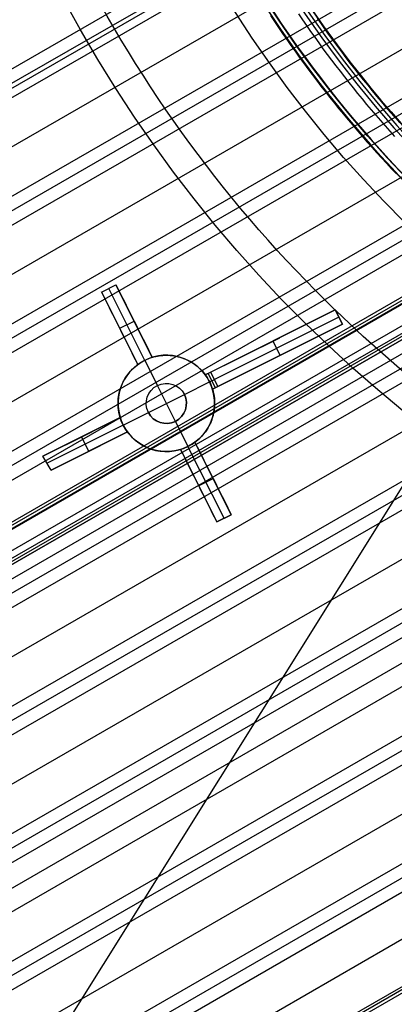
# Model space of a CAD drawing. Extents: x 16051 to 17254, y -2088 to -1046.
# Tile 5 of 62: x 16575 to 16599, y -1807 to -1746. Entities that reach past the tile are written whole.
import ezdxf

# ---------------------------------------------------------------- set-up
doc = ezdxf.new("R2010")
doc.units = 0
doc.layers.get('0').update_dxf_attribs({"linetype": 'CONTINUOUS'})
doc.layers.add('COLOR', color=7, linetype='CONTINUOUS')
doc.layers.add('LUZ', color=7, linetype='CONTINUOUS')

msp = doc.modelspace()

# ---------------------------------------------------------------- linework, layer by layer
for p, q in [((16605.71, -1736.095, 63.858), (16082.534, -2038.15, 63.858)), ((16083.864, -2040.454, 63.488), (16607.249, -1738.277, 63.488)), ((16607.728, -1738.898, 63.065), (16084.253, -2041.126, 63.065)), ((16080.428, -2034.502, 65.074), (16591.8, -1739.262, 65.074)), ((16084.641, -2041.799, 62.642), (16608.218, -1739.512, 62.642)), ((16592.114, -1739.977, 64.651), (16080.816, -2035.175, 64.651)), ((16080.954, -2035.413, 66.397), (16592.247, -1740.218, 66.397)), ((16081.205, -2035.847, 64.228), (16592.678, -1740.548, 64.228)), ((16609.942, -1741.587, 62.271), (16085.971, -2044.102, 62.271)), ((16087.3, -2046.405, 61.901), (16611.784, -1743.594, 61.901)), ((16612.361, -1744.158, 61.478), (16087.689, -2047.078, 61.478)), ((16088.077, -2047.75, 61.055), (16612.95, -1744.715, 61.055)), ((16614.992, -1746.606, 60.685), (16089.407, -2050.053, 60.685)), ((16090.736, -2052.356, 60.314), (16617.164, -1748.423, 60.314)), ((16617.849, -1748.924, 59.892), (16091.125, -2053.029, 59.892)), ((16091.513, -2053.702, 59.469), (16618.549, -1749.417, 59.469)), ((16620.415, -1750.958, 60.998), (16092.647, -2055.665, 60.998)), ((16620.951, -1751.101, 59.098), (16092.843, -2056.005, 59.098)), ((16095.155, -2054.412, 61.728), (16620.499, -1751.104, 61.728)), ((16097.663, -2053.158, 62.459), (16620.583, -1751.251, 62.459)), ((16093.621, -2057.353, 60.548), (16622.255, -1752.146, 60.548)), ((16622.34, -1752.292, 61.279), (16096.129, -2056.1, 61.279)), ((16101.495, -2052.331, 63.209), (16621.605, -1752.045, 63.209)), ((16094.172, -2058.308, 58.728), (16623.506, -1752.697, 58.728)), ((16622.424, -1752.438, 62.009), (16098.638, -2054.846, 62.009)), ((16098.638, -2054.846, 62.009), (16622.424, -1752.438, 62.009)), ((16624.32, -1753.124, 58.305), (16094.561, -2058.98, 58.305)), ((16094.949, -2059.653, 57.882), (16625.151, -1753.541, 57.882)), ((16627.99, -1754.972, 57.512), (16096.279, -2061.956, 57.512)), ((16097.608, -2064.259, 57.141), (16631.03, -1756.288, 57.141)), ((16632.009, -1756.62, 56.718), (16097.997, -2064.932, 56.718)), ((16098.385, -2065.604, 56.295), (16633.012, -1756.937, 56.295)), ((16636.445, -1758.026, 55.925), (16099.715, -2067.908, 55.925)), ((16101.044, -2070.211, 55.555), (16640.178, -1758.942, 55.555)), ((16641.405, -1759.13, 55.132), (16101.433, -2070.883, 55.132)), ((16101.821, -2071.556, 54.709), (16642.674, -1759.295, 54.709)), ((16102.512, -2072.753, 56.442), (16644.406, -1759.89, 56.442)), ((16105.257, -2077.507, 53.122), (16650.844, -1762.513, 53.122)), ((16652.174, -1764.816, 52.752), (16106.587, -2079.81, 52.752)), ((16107.917, -2082.114, 52.382), (16653.504, -1767.119, 52.382)), ((16653.892, -1767.791, 51.959), (16108.305, -2082.786, 51.959)), ((16631.951, -1768.556, 54.339), (16103.151, -2073.859, 54.339)), ((16654.28, -1768.464, 51.536), (16108.693, -2083.459, 51.536)), ((16655.548, -1770.66, 51.183), (16110.197, -2085.519, 51.183)), ((16104.481, -2076.162, 53.968), (16633.123, -1770.95, 53.968)), ((16634.117, -1771.273, 53.545), (16104.869, -2076.835, 53.545)), ((16114.693, -2085.851, 50.83), (16656.816, -1772.857, 50.83)), ((16656.903, -1773.007, 51.583), (16114.78, -2086.002, 51.583)), ((16114.867, -2086.153, 52.337), (16656.99, -1773.158, 52.337))]:
    msp.add_line(p, q)
at = {"extrusion": (0.112476, -0.194813, 0.97437)}
for points in [[(13532.646, -9598.904), (13532.135, -9598.595), (13531.627, -9598.281), (13531.12, -9597.963), (13530.616, -9597.64), (13530.114, -9597.312), (13529.614, -9596.98), (13529.116, -9596.643), (13528.621, -9596.302), (13528.128, -9595.956), (13527.638, -9595.605), (13527.15, -9595.25), (13526.665, -9594.891), (13526.182, -9594.527), (13525.702, -9594.159), (13525.225, -9593.786), (13524.751, -9593.409), (13524.28, -9593.028), (13523.811, -9592.643), (13523.346, -9592.253), (13522.883, -9591.859), (13522.424, -9591.461), (13521.968, -9591.059), (13521.515, -9590.652), (13521.065, -9590.242), (13520.619, -9589.828), (13520.176, -9589.41), (13519.736, -9588.987), (13519.3, -9588.561), (13518.867, -9588.131), (13518.438, -9587.698), (13518.012, -9587.26), (13517.59, -9586.819), (13517.172, -9586.375), (13516.758, -9585.926), (13516.347, -9585.475), (13515.94, -9585.019), (13515.537, -9584.561), (13515.138, -9584.098), (13514.743, -9583.633), (13514.351, -9583.164), (13513.964, -9582.692), (13513.581, -9582.217), (13513.202, -9581.739), (13512.827, -9581.258), (13512.456, -9580.773), (13512.09, -9580.286), (13511.727, -9579.796), (13511.369, -9579.303), (13511.016, -9578.807), (13510.666, -9578.309), (13510.321, -9577.808), (13509.98, -9577.304), (13509.644, -9576.798), (13509.312, -9576.289), (13508.984, -9575.778), (13508.661, -9575.265), (13508.343, -9574.749), (13508.029, -9574.231), (13507.72, -9573.711), (13507.415, -9573.188), (13507.114, -9572.664), (13506.819, -9572.138), (13506.528, -9571.61), (13506.241, -9571.08), (13505.959, -9570.548), (13505.682, -9570.014), (13505.41, -9569.479), (13505.142, -9568.942), (13504.879, -9568.403), (13504.621, -9567.864), (13504.367, -9567.322), (13504.118, -9566.78), (13503.873, -9566.236), (13503.634, -9565.69), (13503.399, -9565.144), (13503.169, -9564.596), (13502.944, -9564.048), (13502.723, -9563.498), (13502.507, -9562.948), (13502.296, -9562.397), (13502.089, -9561.844), (13501.888, -9561.292), (13501.691, -9560.738), (13501.498, -9560.184), (13501.311, -9559.629), (13501.128, -9559.074), (13500.95, -9558.518), (13500.776, -9557.962), (13500.607, -9557.406), (13500.443, -9556.85), (13500.284, -9556.293), (13500.129, -9555.736), (13499.978, -9555.179), (13499.833, -9554.622), (13499.692, -9554.065), (13499.555, -9553.508), (13499.424, -9552.951), (13499.296, -9552.394), (13499.173, -9551.838), (13499.055, -9551.282), (13498.941, -9550.726), (13498.832, -9550.171), (13498.727, -9549.616), (13498.627, -9549.062), (13498.531, -9548.508), (13498.439, -9547.955), (13498.352, -9547.402), (13498.269, -9546.851), (13498.191, -9546.299), (13498.116, -9545.749), (13498.046, -9545.2), (13497.98, -9544.651), (13497.919, -9544.104), (13497.862, -9543.557), (13497.808, -9543.012), (13497.759, -9542.467), (13497.714, -9541.924), (13497.673, -9541.382), (13497.637, -9540.841), (13497.604, -9540.301), (13497.575, -9539.763), (13497.55, -9539.225), (13497.529, -9538.69), (13497.512, -9538.155), (13497.499, -9537.622), (13497.489, -9537.091), (13497.484, -9536.561), (13497.482, -9536.033)], [(13497.482, -9537.312), (13497.483, -9537.823), (13497.489, -9538.336), (13497.498, -9538.851), (13497.51, -9539.367), (13497.526, -9539.884), (13497.546, -9540.403), (13497.569, -9540.923), (13497.596, -9541.444), (13497.627, -9541.966), (13497.661, -9542.49), (13497.7, -9543.014), (13497.742, -9543.54), (13497.788, -9544.067), (13497.837, -9544.595), (13497.891, -9545.123), (13497.949, -9545.653), (13498.01, -9546.184), (13498.076, -9546.715), (13498.145, -9547.248), (13498.219, -9547.781), (13498.296, -9548.315), (13498.378, -9548.849), (13498.464, -9549.385), (13498.554, -9549.921), (13498.648, -9550.457), (13498.746, -9550.994), (13498.848, -9551.531), (13498.954, -9552.069), (13499.065, -9552.607), (13499.18, -9553.146), (13499.299, -9553.685), (13499.422, -9554.224), (13499.55, -9554.763), (13499.681, -9555.302), (13499.818, -9555.842), (13499.958, -9556.381), (13500.103, -9556.92), (13500.252, -9557.46), (13500.406, -9557.999), (13500.563, -9558.538), (13500.726, -9559.077), (13500.892, -9559.615), (13501.063, -9560.153), (13501.239, -9560.691), (13501.419, -9561.229), (13501.603, -9561.766), (13501.791, -9562.302), (13501.984, -9562.838), (13502.182, -9563.373), (13502.384, -9563.907), (13502.59, -9564.44), (13502.801, -9564.973), (13503.016, -9565.505), (13503.236, -9566.036), (13503.46, -9566.566), (13503.689, -9567.095), (13503.922, -9567.622), (13504.159, -9568.149), (13504.401, -9568.674), (13504.647, -9569.198), (13504.898, -9569.721), (13505.153, -9570.242), (13505.412, -9570.762), (13505.676, -9571.281), (13505.944, -9571.798), (13506.217, -9572.313), (13506.494, -9572.826), (13506.775, -9573.338), (13507.061, -9573.848), (13507.351, -9574.356), (13507.645, -9574.862), (13507.943, -9575.367), (13508.246, -9575.869), (13508.553, -9576.369), (13508.864, -9576.867), (13509.18, -9577.363), (13509.499, -9577.856), (13509.823, -9578.348), (13510.151, -9578.837), (13510.483, -9579.323), (13510.819, -9579.807), (13511.159, -9580.289), (13511.504, -9580.768), (13511.852, -9581.244), (13512.204, -9581.718), (13512.56, -9582.189), (13512.92, -9582.657), (13513.284, -9583.123), (13513.652, -9583.585), (13514.024, -9584.045), (13514.4, -9584.501), (13514.779, -9584.955), (13515.162, -9585.405), (13515.549, -9585.853), (13515.939, -9586.297), (13516.333, -9586.738), (13516.73, -9587.176), (13517.132, -9587.61), (13517.536, -9588.041), (13517.944, -9588.469), (13518.356, -9588.893), (13518.771, -9589.314), (13519.189, -9589.731), (13519.61, -9590.144), (13520.035, -9590.554), (13520.463, -9590.961), (13520.894, -9591.363), (13521.328, -9591.762), (13521.766, -9592.157), (13522.206, -9592.548), (13522.649, -9592.936), (13523.096, -9593.32), (13523.545, -9593.699), (13523.997, -9594.075), (13524.451, -9594.447), (13524.909, -9594.814), (13525.369, -9595.178), (13525.832, -9595.538), (13526.297, -9595.893), (13526.765, -9596.245), (13527.235, -9596.592), (13527.708, -9596.935), (13528.183, -9597.274), (13528.661, -9597.608), (13529.141, -9597.939), (13529.623, -9598.265), (13530.107, -9598.586), (13530.593, -9598.904)], [(13495.182, -9536.033), (13495.183, -9536.552), (13495.189, -9537.073), (13495.198, -9537.595), (13495.21, -9538.118), (13495.226, -9538.643), (13495.245, -9539.169), (13495.269, -9539.697), (13495.296, -9540.226), (13495.326, -9540.756), (13495.361, -9541.287), (13495.399, -9541.819), (13495.441, -9542.352), (13495.487, -9542.887), (13495.536, -9543.422), (13495.59, -9543.959), (13495.647, -9544.496), (13495.709, -9545.034), (13495.774, -9545.574), (13495.843, -9546.114), (13495.917, -9546.654), (13495.994, -9547.196), (13496.075, -9547.738), (13496.161, -9548.281), (13496.25, -9548.825), (13496.344, -9549.369), (13496.441, -9549.914), (13496.543, -9550.459), (13496.649, -9551.005), (13496.759, -9551.551), (13496.874, -9552.097), (13496.992, -9552.644), (13497.115, -9553.191), (13497.242, -9553.738), (13497.374, -9554.285), (13497.509, -9554.832), (13497.649, -9555.38), (13497.793, -9555.927), (13497.942, -9556.475), (13498.095, -9557.022), (13498.252, -9557.569), (13498.414, -9558.116), (13498.58, -9558.663), (13498.75, -9559.209), (13498.925, -9559.756), (13499.104, -9560.301), (13499.287, -9560.847), (13499.475, -9561.391), (13499.668, -9561.935), (13499.864, -9562.479), (13500.066, -9563.022), (13500.271, -9563.564), (13500.481, -9564.105), (13500.696, -9564.646), (13500.914, -9565.186), (13501.138, -9565.724), (13501.365, -9566.262), (13501.597, -9566.799), (13501.834, -9567.334), (13502.075, -9567.869), (13502.32, -9568.402), (13502.57, -9568.934), (13502.824, -9569.465), (13503.083, -9569.994), (13503.346, -9570.521), (13503.613, -9571.048), (13503.885, -9571.572), (13504.161, -9572.095), (13504.441, -9572.617), (13504.726, -9573.137), (13505.015, -9573.654), (13505.309, -9574.17), (13505.606, -9574.685), (13505.908, -9575.197), (13506.214, -9575.707), (13506.525, -9576.215), (13506.839, -9576.721), (13507.158, -9577.225), (13507.481, -9577.727), (13507.809, -9578.226), (13508.14, -9578.723), (13508.475, -9579.218), (13508.815, -9579.71), (13509.159, -9580.2), (13509.506, -9580.687), (13509.858, -9581.172), (13510.214, -9581.654), (13510.573, -9582.133), (13510.937, -9582.61), (13511.304, -9583.084), (13511.675, -9583.555), (13512.051, -9584.023), (13512.43, -9584.488), (13512.812, -9584.95), (13513.199, -9585.409), (13513.589, -9585.865), (13513.983, -9586.318), (13514.38, -9586.767), (13514.781, -9587.214), (13515.186, -9587.657), (13515.594, -9588.097), (13516.006, -9588.533), (13516.421, -9588.966), (13516.84, -9589.396), (13517.261, -9589.822), (13517.687, -9590.244), (13518.115, -9590.663), (13518.547, -9591.079), (13518.982, -9591.49), (13519.42, -9591.898), (13519.861, -9592.303), (13520.305, -9592.703), (13520.752, -9593.1), (13521.203, -9593.493), (13521.656, -9593.882), (13522.112, -9594.267), (13522.57, -9594.648), (13523.032, -9595.025), (13523.496, -9595.398), (13523.963, -9595.768), (13524.433, -9596.133), (13524.905, -9596.494), (13525.38, -9596.851), (13525.857, -9597.203), (13526.336, -9597.552), (13526.818, -9597.896), (13527.303, -9598.236), (13527.789, -9598.572), (13528.278, -9598.904)], [(13526.438, -9598.904), (13525.972, -9598.567), (13525.509, -9598.225), (13525.047, -9597.88), (13524.588, -9597.531), (13524.132, -9597.178), (13523.678, -9596.821), (13523.226, -9596.461), (13522.777, -9596.096), (13522.33, -9595.728), (13521.887, -9595.357), (13521.445, -9594.981), (13521.007, -9594.602), (13520.571, -9594.219), (13520.138, -9593.833), (13519.709, -9593.443), (13519.281, -9593.049), (13518.857, -9592.652), (13518.436, -9592.252), (13518.018, -9591.848), (13517.603, -9591.44), (13517.191, -9591.03), (13516.782, -9590.616), (13516.376, -9590.198), (13515.974, -9589.778), (13515.574, -9589.354), (13515.178, -9588.927), (13514.786, -9588.497), (13514.396, -9588.064), (13514.01, -9587.628), (13513.628, -9587.189), (13513.249, -9586.747), (13512.873, -9586.302), (13512.501, -9585.854), (13512.133, -9585.403), (13511.768, -9584.95), (13511.407, -9584.493), (13511.049, -9584.034), (13510.695, -9583.573), (13510.345, -9583.109), (13509.998, -9582.642), (13509.655, -9582.173), (13509.316, -9581.701), (13508.981, -9581.227), (13508.649, -9580.75), (13508.322, -9580.271), (13507.998, -9579.79), (13507.678, -9579.307), (13507.362, -9578.822), (13507.05, -9578.334), (13506.742, -9577.844), (13506.438, -9577.353), (13506.138, -9576.859), (13505.841, -9576.363), (13505.549, -9575.866), (13505.261, -9575.367), (13504.977, -9574.866), (13504.697, -9574.363), (13504.421, -9573.858), (13504.149, -9573.352), (13503.881, -9572.845), (13503.618, -9572.335), (13503.358, -9571.825), (13503.103, -9571.313), (13502.851, -9570.799), (13502.604, -9570.285), (13502.361, -9569.769), (13502.122, -9569.252), (13501.888, -9568.733), (13501.657, -9568.214), (13501.431, -9567.693), (13501.208, -9567.172), (13500.99, -9566.649), (13500.776, -9566.126), (13500.567, -9565.602), (13500.361, -9565.077), (13500.16, -9564.551), (13499.962, -9564.024), (13499.769, -9563.497), (13499.58, -9562.969), (13499.396, -9562.441), (13499.215, -9561.912), (13499.039, -9561.383), (13498.866, -9560.853), (13498.698, -9560.323), (13498.534, -9559.793), (13498.374, -9559.262), (13498.218, -9558.731), (13498.066, -9558.2), (13497.919, -9557.669), (13497.775, -9557.138), (13497.636, -9556.607), (13497.5, -9556.075), (13497.369, -9555.544), (13497.241, -9555.013), (13497.118, -9554.482), (13496.999, -9553.951), (13496.883, -9553.421), (13496.772, -9552.891), (13496.665, -9552.361), (13496.561, -9551.831), (13496.461, -9551.302), (13496.366, -9550.773), (13496.274, -9550.245), (13496.186, -9549.718), (13496.102, -9549.191), (13496.022, -9548.664), (13495.945, -9548.138), (13495.873, -9547.613), (13495.804, -9547.089), (13495.739, -9546.565), (13495.677, -9546.042), (13495.62, -9545.52), (13495.566, -9544.999), (13495.515, -9544.479), (13495.469, -9543.96), (13495.426, -9543.442), (13495.386, -9542.924), (13495.35, -9542.408), (13495.318, -9541.893), (13495.289, -9541.379), (13495.264, -9540.866), (13495.242, -9540.355), (13495.223, -9539.844), (13495.208, -9539.335), (13495.197, -9538.827), (13495.188, -9538.321), (13495.183, -9537.816), (13495.182, -9537.312)]]:
    msp.add_lwpolyline(points, dxfattribs=at)
for points in [[(16592.657, -1745.643), (16592.904, -1746.008), (16593.154, -1746.371), (16593.407, -1746.732), (16593.661, -1747.092), (16593.918, -1747.449), (16594.177, -1747.806), (16594.439, -1748.16), (16594.703, -1748.513), (16594.969, -1748.864), (16595.237, -1749.213), (16595.507, -1749.56), (16595.78, -1749.906), (16596.055, -1750.25), (16596.332, -1750.592), (16596.611, -1750.932), (16596.892, -1751.271), (16597.176, -1751.607), (16597.461, -1751.942), (16597.749, -1752.275), (16598.039, -1752.606), (16598.33, -1752.936), (16598.624, -1753.263)], [(16590.917, -1745.738), (16591.165, -1746.113), (16591.416, -1746.487), (16591.669, -1746.86), (16591.924, -1747.23), (16592.181, -1747.599), (16592.441, -1747.966), (16592.704, -1748.331), (16592.968, -1748.695), (16593.235, -1749.057), (16593.504, -1749.417), (16593.776, -1749.775), (16594.05, -1750.132), (16594.326, -1750.486), (16594.604, -1750.839), (16594.885, -1751.19), (16595.168, -1751.54), (16595.453, -1751.887), (16595.74, -1752.233), (16596.029, -1752.576), (16596.321, -1752.918), (16596.615, -1753.258), (16596.91, -1753.596), (16597.208, -1753.933), (16597.508, -1754.267), (16597.81, -1754.599), (16598.115, -1754.93), (16598.421, -1755.259), (16598.729, -1755.585)], [(16593.813, -1745.911), (16594.062, -1746.268), (16594.314, -1746.623), (16594.568, -1746.977), (16594.825, -1747.329), (16595.083, -1747.68), (16595.344, -1748.029), (16595.607, -1748.376), (16595.872, -1748.721), (16596.14, -1749.064), (16596.409, -1749.406), (16596.681, -1749.746), (16596.955, -1750.085), (16597.231, -1750.421), (16597.509, -1750.756), (16597.789, -1751.089), (16598.072, -1751.42), (16598.356, -1751.749), (16598.643, -1752.077)]]:
    msp.add_lwpolyline(points)
for centre, radius, start, end in [((16652.004, -1705.268, 89.375), 73.242, 210, 30), ((16652.004, -1705.268, 88.63), 71.445, 210, 30), ((16652.004, -1705.268, 89.056), 71.211, 210, 30), ((16652.004, -1705.268, 245.683), 65, 210, 30), ((16652.004, -1705.268, 245.683), 64, 210, 30), ((16652.004, -1705.268, 68.687), 73.242, 211.17134, 311.5923), ((16652.004, -1705.268, 67.937), 70.942, 213.83678, 313.72661)]:
    msp.add_arc(centre, radius, start, end)
at = {"extrusion": (0, 0, -1)}
for centre, radius in [((-16652.004, -1705.268, -89.375), 70.942), ((-16652.004, -1705.268, -46.5), 70.942), ((-16652.004, -1705.268, -259.625), 65), ((-16652.004, -1705.268, -259.625), 64)]:
    msp.add_arc(centre, radius, 150, 330, dxfattribs=at)
at = {"extrusion": (0.112476, -0.194813, 0.97437)}
msp.add_arc((13568.795, -9536.966, 2269.022), 56, 154.67258, 205.42636, dxfattribs=at)
at = {"extrusion": (-0.112476, 0.194813, -0.97437)}
msp.add_arc((-13568.798, -9536.961, -2269.934), 56, 334.57359, 25.32743, dxfattribs=at)
at = {"layer": 'COLOR'}
for p, q in [((16580.409, -1762.961, 13.049), (16581.303, -1762.513, 13.465)), ((16580.409, -1762.961, 10.7), (16581.303, -1762.513, 10.7)), ((16580.409, -1762.961, 12.082), (16581.303, -1762.513, 12.082)), ((16583.096, -1767.207, 5.7), (16580.856, -1762.737, 10.7)), ((16580.856, -1762.737, 10.7), (16580.856, -1762.737, 13.257)), ((16581.303, -1762.513, 10.7), (16581.303, -1762.513, 13.465)), ((16583.562, -1767.02, 5.658), (16581.303, -1762.513, 10.7)), ((16580.409, -1762.961, 13.049), (16580.409, -1762.961, 10.7)), ((16580.409, -1762.961, 10.7), (16582.668, -1767.468, 5.658)), ((16583.562, -1767.02, 9.561), (16581.813, -1763.53, 9.561)), ((16586.861, -1768.116, 13.658), (16594.944, -1764.065, 17.317)), ((16594.944, -1764.065, 15.7), (16587.202, -1767.945, 0.7)), ((16594.944, -1764.065, 17.317), (16595.392, -1764.959, 17.174)), ((16594.944, -1764.065, 15.7), (16594.944, -1764.065, 17.317)), ((16595.392, -1764.959, 15.7), (16594.944, -1764.065, 15.7)), ((16595.392, -1764.959, 16.509), (16594.944, -1764.065, 16.509)), ((16581.012, -1764.165, 9.353), (16582.668, -1767.468, 9.353)), ((16595.168, -1764.512, 15.7), (16587.426, -1768.392, 0.7)), ((16595.168, -1764.512, 17.246), (16595.168, -1764.512, 15.7)), ((16581.538, -1765.214, 8.179), (16582.432, -1764.766, 8.179)), ((16581.538, -1765.214, 8.179), (16581.538, -1765.214, 12.807)), ((16582.432, -1764.766, 8.179), (16582.432, -1764.766, 13.221)), ((16595.392, -1764.959, 17.174), (16587.309, -1769.01, 13.528)), ((16587.65, -1768.839, 0.7), (16595.392, -1764.959, 15.7)), ((16595.392, -1764.959, 15.7), (16595.392, -1764.959, 17.174)), ((16586.861, -1768.116, 9.009), (16591.491, -1765.796, 9.009)), ((16590.903, -1766.091, 7.869), (16590.903, -1766.091, 15.492)), ((16591.521, -1766.899, 8.2), (16591.073, -1766.005, 8.2)), ((16583.562, -1767.02, 5.658), (16583.562, -1767.02, 12.948)), ((16587.309, -1769.01, 8.937), (16591.902, -1766.708, 8.937)), ((16591.351, -1766.985, 15.357), (16591.351, -1766.985, 7.869)), ((16582.668, -1767.468, 12.537), (16582.668, -1767.468, 5.658)), ((16583.096, -1767.207, 5.7), (16583.096, -1767.207, -7.3)), ((16583.096, -1767.207, -7.3), (16583.88, -1768.771, -7.3)), ((16587.202, -1767.945, 0.7), (16586.861, -1768.116, 0.7)), ((16586.861, -1768.116, 13.658), (16586.861, -1768.116, 0.7)), ((16587.031, -1768.031, 0.7), (16587.479, -1768.925, 0.7)), ((16587.65, -1768.839, 0.7), (16587.202, -1767.945, 0.7)), ((16583.88, -1768.771, -1.3), (16583.88, -1768.771, -7.3)), ((16585, -1771.006, -1.3), (16583.88, -1768.771, -1.3)), ((16585.558, -1769.329, -7.3), (16587.122, -1768.544, -7.3)), ((16587.122, -1768.544, 0.7), (16587.426, -1768.392, 0.7)), ((16587.122, -1768.544, 0.7), (16587.122, -1768.544, -7.3)), ((16587.309, -1769.01, 0.7), (16587.65, -1768.839, 0.7)), ((16583.323, -1770.449, -1.3), (16585.558, -1769.329, -1.3)), ((16585.558, -1769.329, -7.3), (16585.558, -1769.329, -1.3)), ((16587.309, -1769.01, 0.7), (16587.309, -1769.01, 13.528)), ((16576.762, -1773.177, 9.038), (16581.572, -1770.767, 11.244)), ((16581.572, -1770.767, 3.658), (16576.762, -1773.177, 9.038)), ((16578.181, -1772.466, 7.451), (16581.572, -1770.767, 7.451)), ((16581.572, -1770.767, 3.658), (16581.572, -1770.767, 11.244)), ((16581.758, -1771.233, -7.3), (16583.323, -1770.449, -7.3)), ((16583.323, -1770.449, -1.3), (16583.323, -1770.449, -7.3)), ((16581.758, -1771.233, 3.7), (16577.022, -1773.606, 8.998)), ((16581.758, -1771.233, -7.3), (16581.758, -1771.233, 3.7)), ((16585, -1771.006, -1.3), (16585, -1771.006, -7.3)), ((16585, -1771.006, -7.3), (16585.784, -1772.571, -7.3)), ((16582.02, -1771.661, 11.122), (16577.283, -1774.035, 8.956)), ((16577.283, -1774.035, 8.956), (16582.02, -1771.661, 3.658)), ((16578.683, -1773.333, 7.39), (16582.02, -1771.661, 7.39)), ((16579.167, -1771.972, 6.348), (16579.167, -1771.972, 10.142)), ((16579.615, -1772.866, 6.348), (16579.167, -1771.972, 6.348)), ((16582.02, -1771.661, 11.122), (16582.02, -1771.661, 3.658)), ((16585.784, -1772.571, 5.7), (16585.784, -1772.571, -7.3)), ((16588.025, -1777.041, 10.7), (16585.784, -1772.571, 5.7)), ((16586.213, -1772.309, 12.203), (16586.213, -1772.309, 5.658)), ((16588.472, -1776.817, 10.7), (16586.213, -1772.309, 5.658)), ((16587.679, -1775.235, 8.931), (16586.213, -1772.309, 8.931)), ((16577.283, -1774.035, 8.956), (16576.762, -1773.177, 9.038)), ((16579.651, -1772.848, 10.04), (16579.651, -1772.848, 6.307)), ((16585.319, -1772.757, 5.658), (16585.319, -1772.757, 11.8)), ((16585.319, -1772.757, 5.658), (16587.578, -1777.265, 10.7)), ((16585.319, -1772.757, 8.729), (16586.694, -1775.502, 8.729)), ((16586.448, -1775.011, 8.179), (16587.342, -1774.563, 8.179)), ((16586.448, -1775.011, 8.179), (16586.448, -1775.011, 11.442)), ((16587.342, -1774.563, 8.179), (16587.342, -1774.563, 11.842)), ((16588.472, -1776.817, 11.455), (16587.578, -1777.265, 11.059)), ((16587.578, -1777.265, 10.7), (16588.472, -1776.817, 10.7)), ((16587.619, -1777.244, 11.078), (16588.472, -1776.817, 11.078)), ((16588.472, -1776.817, 10.7), (16588.472, -1776.817, 11.455)), ((16587.578, -1777.265, 10.7), (16587.578, -1777.265, 11.059)), ((16588.025, -1777.041, 11.257), (16588.025, -1777.041, 10.7))]:
    msp.add_line(p, q, dxfattribs=at)
for points in [[(16583.562, -1767.02, 12.948), (16583.669, -1766.989, 12.991), (16583.723, -1766.975, 13.012), (16583.777, -1766.963, 13.033), (16583.832, -1766.951, 13.053), (16583.886, -1766.94, 13.074), (16583.941, -1766.93, 13.094), (16583.996, -1766.921, 13.114), (16584.052, -1766.914, 13.133), (16584.107, -1766.907, 13.153), (16584.163, -1766.901, 13.172), (16584.219, -1766.897, 13.191), (16584.275, -1766.893, 13.21), (16584.331, -1766.891, 13.228), (16584.388, -1766.889, 13.246), (16584.444, -1766.889, 13.264), (16584.501, -1766.889, 13.282), (16584.558, -1766.891, 13.3), (16584.616, -1766.894, 13.317), (16584.673, -1766.898, 13.334), (16584.73, -1766.903, 13.35), (16584.787, -1766.909, 13.366), (16584.844, -1766.916, 13.382), (16584.9, -1766.924, 13.398), (16584.957, -1766.933, 13.413), (16585.013, -1766.944, 13.427), (16585.069, -1766.955, 13.442), (16585.125, -1766.968, 13.455), (16585.181, -1766.981, 13.469), (16585.237, -1766.996, 13.482), (16585.292, -1767.012, 13.495), (16585.348, -1767.029, 13.507), (16585.403, -1767.047, 13.519), (16585.458, -1767.067, 13.531), (16585.513, -1767.087, 13.542), (16585.568, -1767.109, 13.553), (16585.622, -1767.131, 13.563), (16585.676, -1767.155, 13.573), (16585.729, -1767.18, 13.583), (16585.782, -1767.206, 13.592), (16585.835, -1767.232, 13.6), (16585.886, -1767.26, 13.608), (16585.937, -1767.289, 13.616), (16585.988, -1767.319, 13.623), (16586.038, -1767.349, 13.629), (16586.087, -1767.381, 13.635), (16586.136, -1767.414, 13.641), (16586.185, -1767.448, 13.646), (16586.232, -1767.483, 13.65), (16586.28, -1767.519, 13.655), (16586.326, -1767.556, 13.658), (16586.372, -1767.593, 13.661), (16586.417, -1767.632, 13.664), (16586.462, -1767.672, 13.666), (16586.506, -1767.713, 13.667), (16586.549, -1767.755, 13.668), (16586.591, -1767.797, 13.669), (16586.632, -1767.84, 13.669), (16586.672, -1767.884, 13.668), (16586.712, -1767.929, 13.667), (16586.75, -1767.975, 13.666), (16586.788, -1768.021, 13.663), (16586.825, -1768.068, 13.661), (16586.861, -1768.116, 13.658)], [(16581.572, -1770.767, 11.244), (16581.554, -1770.709, 11.255), (16581.538, -1770.65, 11.267), (16581.524, -1770.592, 11.28), (16581.51, -1770.533, 11.292), (16581.498, -1770.475, 11.306), (16581.487, -1770.416, 11.319), (16581.477, -1770.357, 11.333), (16581.468, -1770.298, 11.347), (16581.461, -1770.239, 11.362), (16581.454, -1770.181, 11.377), (16581.449, -1770.122, 11.392), (16581.445, -1770.063, 11.408), (16581.442, -1770.003, 11.424), (16581.441, -1769.944, 11.441), (16581.44, -1769.885, 11.458), (16581.441, -1769.826, 11.475), (16581.443, -1769.767, 11.492), (16581.446, -1769.708, 11.51), (16581.45, -1769.649, 11.528), (16581.455, -1769.591, 11.547), (16581.461, -1769.532, 11.566), (16581.469, -1769.475, 11.585), (16581.477, -1769.417, 11.604), (16581.487, -1769.36, 11.623), (16581.498, -1769.303, 11.643), (16581.51, -1769.246, 11.663), (16581.523, -1769.19, 11.683), (16581.537, -1769.133, 11.704), (16581.552, -1769.078, 11.725), (16581.568, -1769.022, 11.746), (16581.585, -1768.967, 11.767), (16581.604, -1768.912, 11.788), (16581.623, -1768.858, 11.81), (16581.643, -1768.804, 11.832), (16581.665, -1768.75, 11.854), (16581.687, -1768.698, 11.876), (16581.71, -1768.645, 11.898), (16581.734, -1768.593, 11.921), (16581.759, -1768.542, 11.943), (16581.786, -1768.491, 11.966), (16581.813, -1768.441, 11.989), (16581.84, -1768.391, 12.012), (16581.869, -1768.342, 12.035), (16581.899, -1768.294, 12.058), (16581.93, -1768.246, 12.082), (16581.961, -1768.199, 12.105), (16581.994, -1768.152, 12.129), (16582.027, -1768.106, 12.152), (16582.061, -1768.061, 12.176), (16582.096, -1768.016, 12.2), (16582.168, -1767.929, 12.247), (16582.244, -1767.845, 12.295), (16582.323, -1767.763, 12.344), (16582.405, -1767.685, 12.392), (16582.489, -1767.609, 12.44), (16582.577, -1767.537, 12.489), (16582.622, -1767.502, 12.513), (16582.668, -1767.468, 12.537)], [(16587.309, -1769.01, 13.528), (16587.326, -1769.069, 13.516), (16587.342, -1769.127, 13.503), (16587.357, -1769.186, 13.49), (16587.37, -1769.244, 13.477), (16587.383, -1769.303, 13.463), (16587.394, -1769.361, 13.449), (16587.404, -1769.42, 13.434), (16587.412, -1769.479, 13.419), (16587.42, -1769.538, 13.404), (16587.426, -1769.597, 13.388), (16587.431, -1769.655, 13.372), (16587.435, -1769.714, 13.355), (16587.438, -1769.773, 13.338), (16587.44, -1769.833, 13.321), (16587.44, -1769.892, 13.303), (16587.44, -1769.951, 13.285), (16587.438, -1770.01, 13.267), (16587.435, -1770.069, 13.248), (16587.431, -1770.127, 13.229), (16587.426, -1770.186, 13.21), (16587.419, -1770.244, 13.191), (16587.412, -1770.302, 13.171), (16587.403, -1770.359, 13.151), (16587.394, -1770.416, 13.131), (16587.383, -1770.473, 13.11), (16587.371, -1770.53, 13.09), (16587.358, -1770.586, 13.069), (16587.344, -1770.642, 13.048), (16587.329, -1770.698, 13.026), (16587.313, -1770.753, 13.005), (16587.296, -1770.809, 12.983), (16587.277, -1770.863, 12.961), (16587.258, -1770.918, 12.938), (16587.238, -1770.972, 12.916), (16587.217, -1771.025, 12.893), (16587.195, -1771.078, 12.871), (16587.171, -1771.13, 12.848), (16587.147, -1771.182, 12.825), (16587.122, -1771.233, 12.802), (16587.096, -1771.284, 12.779), (16587.069, -1771.334, 12.755), (16587.041, -1771.384, 12.732), (16587.012, -1771.433, 12.708), (16586.983, -1771.481, 12.685), (16586.952, -1771.529, 12.661), (16586.92, -1771.577, 12.637), (16586.888, -1771.623, 12.613), (16586.855, -1771.669, 12.589), (16586.821, -1771.715, 12.565), (16586.786, -1771.759, 12.541), (16586.713, -1771.847, 12.493), (16586.638, -1771.931, 12.445), (16586.559, -1772.013, 12.396), (16586.477, -1772.092, 12.348), (16586.435, -1772.13, 12.324), (16586.392, -1772.167, 12.3), (16586.348, -1772.204, 12.275), (16586.304, -1772.24, 12.251), (16586.258, -1772.275, 12.227), (16586.213, -1772.309, 12.203)], [(16585.319, -1772.757, 11.8), (16585.265, -1772.773, 11.779), (16585.211, -1772.788, 11.758), (16585.157, -1772.802, 11.738), (16585.103, -1772.815, 11.717), (16585.048, -1772.827, 11.697), (16584.993, -1772.837, 11.678), (16584.939, -1772.847, 11.658), (16584.883, -1772.856, 11.639), (16584.828, -1772.864, 11.62), (16584.772, -1772.87, 11.601), (16584.717, -1772.876, 11.583), (16584.661, -1772.881, 11.565), (16584.604, -1772.884, 11.547), (16584.548, -1772.887, 11.529), (16584.491, -1772.888, 11.511), (16584.434, -1772.889, 11.494), (16584.377, -1772.888, 11.477), (16584.32, -1772.886, 11.461), (16584.263, -1772.883, 11.444), (16584.206, -1772.879, 11.428), (16584.149, -1772.874, 11.412), (16584.092, -1772.868, 11.397), (16584.035, -1772.861, 11.382), (16583.978, -1772.853, 11.367), (16583.921, -1772.843, 11.353), (16583.865, -1772.833, 11.339), (16583.809, -1772.821, 11.325), (16583.753, -1772.809, 11.312), (16583.697, -1772.795, 11.299), (16583.641, -1772.78, 11.287), (16583.586, -1772.764, 11.275), (16583.53, -1772.747, 11.263), (16583.475, -1772.729, 11.252), (16583.42, -1772.71, 11.241), (16583.365, -1772.689, 11.23), (16583.31, -1772.668, 11.22), (16583.256, -1772.645, 11.21), (16583.202, -1772.621, 11.201), (16583.149, -1772.596, 11.192), (16583.096, -1772.571, 11.184), (16583.044, -1772.544, 11.176), (16582.992, -1772.516, 11.168), (16582.941, -1772.487, 11.161), (16582.891, -1772.457, 11.155), (16582.841, -1772.427, 11.149), (16582.791, -1772.395, 11.143), (16582.743, -1772.362, 11.138), (16582.694, -1772.328, 11.133), (16582.647, -1772.293, 11.129), (16582.6, -1772.258, 11.125), (16582.553, -1772.221, 11.122), (16582.507, -1772.183, 11.119), (16582.462, -1772.144, 11.116), (16582.417, -1772.104, 11.114), (16582.374, -1772.063, 11.113), (16582.331, -1772.022, 11.112), (16582.289, -1771.979, 11.112), (16582.248, -1771.936, 11.112), (16582.208, -1771.892, 11.112), (16582.168, -1771.848, 11.113), (16582.13, -1771.802, 11.115), (16582.092, -1771.756, 11.117), (16582.056, -1771.709, 11.119), (16582.02, -1771.661, 11.122)]]:
    msp.add_polyline3d(points, dxfattribs=at)
at = {"layer": 'COLOR', "extrusion": (0, 0, -1)}
for centre, radius, start, end in [((-16652.004, -1705.268, 10.541), 152.392, 333.38158, 153.38158), ((-16652.004, -1705.268, 10.541), 152.392, 153.38158, 333.38158), ((-16652.004, -1705.268, -43.5), 75, 243.38158, 63.38158), ((-16652.004, -1705.268, -32.973), 75, 243.38158, 63.38158), ((-16652.004, -1705.268, -33.399), 73, 243.38158, 63.38158), ((-16652.004, -1705.268, -43.5), 73, 243.38158, 63.38158), ((-16652.004, -1705.268, -43.5), 73, 243.38158, 63.38158), ((-16652.004, -1705.268, -18.688), 83.816, 153.38158, 333.38158), ((-16652.004, -1705.268, -26.2), 61.092, 153.38158, 333.38158), ((-16652.004, -1705.268, -22.446), 75, 243.38158, 333.38158), ((-16652.004, -1705.268, -17.309), 81.95, 314.14504, 333.38158), ((-16652.004, -1705.268, -17.309), 81.95, 262.63961, 314.10432), ((-16584.44, -1769.889, -3.185), 3, 333.38158, 143.78751), ((-16584.44, -1769.889, -0.7), 3, 143.78751, 153.38158), ((-16584.44, -1769.889, 1.3), 1.25, 333.38158, 153.38158), ((-16584.44, -1769.889, 7.3), 1.25, 333.38158, 153.38158), ((-16584.44, -1769.889, 4.3), 1.25, 333.38158, 153.38158), ((-16584.44, -1769.889, -0.7), 3, 153.38158, 162.97565), ((-16584.44, -1769.889, -3.114), 3, 162.97565, 333.38158), ((-16584.44, -1769.889, 1.3), 1.25, 153.38158, 333.38158), ((-16584.44, -1769.889, 4.3), 1.25, 153.38158, 333.38158)]:
    msp.add_arc(centre, radius, start, end, dxfattribs=at)
at = {"layer": 'COLOR'}
for centre, radius, start, end in [((16652.004, -1705.268, -35.8), 153, 26.61842, 206.61842), ((16652.004, -1705.268, -11.461), 153, 26.61842, 206.61842), ((16652.004, -1705.268, -23.63), 153, 26.61842, 206.61842), ((16652.004, -1705.268, -10.909), 152.834, 26.61842, 206.61842), ((16652.004, -1705.268, -35.8), 150, 26.61842, 206.61842), ((16652.004, -1705.268, -11.461), 153, 206.61842, 26.61842), ((16652.004, -1705.268, -35.8), 153, 206.61842, 26.61842), ((16652.004, -1705.268, -23.63), 153, 206.61842, 26.61842), ((16652.004, -1705.268, -10.909), 152.834, 206.61842, 26.61842), ((16652.004, -1705.268, -35.8), 150, 206.61842, 26.61842), ((16652.004, -1705.268, 30.3), 61.5, 208.45221, 249.79053), ((16652.004, -1705.268, 28.2), 61.5, 208.45221, 249.79053), ((16652.004, -1705.268, 29.25), 61.5, 208.45221, 249.79053), ((16652.004, -1705.268, 23.298), 73, 208.21019, 250.03177), ((16584.44, -1769.889, -7.3), 3, 26.61842, 206.61842), ((16584.44, -1769.889, -7.3), 3, 206.61842, 26.61842), ((16584.44, -1769.889, -7.3), 1.25, 206.61842, 26.61842)]:
    msp.add_arc(centre, radius, start, end, dxfattribs=at)
at = {"layer": 'COLOR', "extrusion": (0.89401, 0.448047, -1.16145e-07)}
msp.add_arc((-8983.805, -217.204, 14034.167), 231.634, 95.22518, 96.47889, dxfattribs=at)
at = {"layer": 'COLOR', "extrusion": (-0.89401, -0.448047, -1.4152e-09)}
msp.add_arc((8983.84, -219.714, -14033.167), 233.714, 83.58771, 84.83013, dxfattribs=at)
at = {"layer": 'COLOR', "extrusion": (-0.316817, 0.632161, -0.707107)}
msp.add_arc((-14033.667, -6369.067, -6374.992), 2.136, 76.46346, 103.53654, dxfattribs=at)
at = {"layer": 'COLOR', "extrusion": (-0.632161, -0.316817, -0.707107)}
for centre, start, end in [((9012.901, -9920.71, -9923.796), 90.03509, 103.50144), ((9012.899, -9920.71, -9923.796), 76.49856, 89.96491)]:
    msp.add_arc(centre, 2.147, start, end, dxfattribs=at)
at = {"layer": 'COLOR', "extrusion": (0.316817, -0.632161, -0.707107)}
msp.add_arc((14033.667, 6377.098, 6371.173), 2.136, 76.46346, 103.53654, dxfattribs=at)
at = {"layer": 'COLOR', "extrusion": (0.89401, 0.448047, 7.10795e-08)}
msp.add_arc((-8980.04, -246.752, 14034.167), 261.419, 97.87494, 98.99209, dxfattribs=at)
at = {"layer": 'COLOR', "extrusion": (-0.89401, -0.448047, -1.34993e-07)}
msp.add_arc((8980.159, -248.904, -14033.167), 263.134, 81.09311, 82.20275, dxfattribs=at)
at = {"layer": 'LUZ'}
for p, q in [((16725.35, -1572.992, -34.05), (16565.279, -1829.185, -34.05)), ((16725.35, -1572.992, -32.55), (16565.279, -1829.185, -32.55))]:
    msp.add_line(p, q, dxfattribs=at)

doc.saveas('drawing.dxf')
